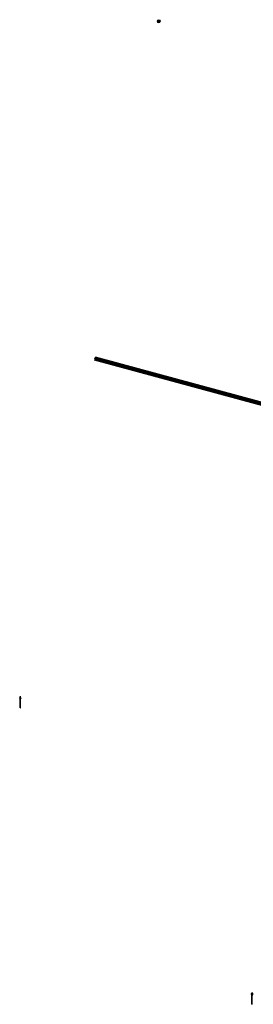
# Model space of a CAD drawing. Extents: x 152558 to 154479, y 462974 to 463683.
# Tile 165 of 256: x 153257 to 153274, y 463512 to 463582. Entities that reach past the tile are written whole.
import ezdxf

# ---------------------------------------------------------------- set-up
doc = ezdxf.new("R2010")
doc.units = 0
doc.header["$LTSCALE"] = 0.2
doc.layers.get('0').update_dxf_attribs({"linetype": 'CONTINUOUS'})
for name, color, linetype, lineweight in [('B-RO-KL-DATA_HULPSTUK_KPN BV-S', 90, 'CONTINUOUS', 25), ('B-RO-KL-DATA_KABELBED_KPN BV-G', 90, 'CONTINUOUS', 100), ('B-RO-KL-ET_LS_GEMEENTE AMERSFOORT-S', 190, 'CONTINUOUS', 25)]:
    doc.layers.add(name, color=color, linetype=linetype, lineweight=lineweight)
doc.styles.add('NLCS-ISO', font='NLCS-ISO.ttf')

# ---------------------------------------------------------------- blocks, each defined once
blk = doc.blocks.new('SKL-WTB_HULP_OVERIG-SO')
at = {"color": 0, "linetype": 'ByBlock', "lineweight": 18}
for points in [[(-0.14, 0.14), (0.14, -0.14)], [(0.14, 0.14), (-0.14, -0.14)]]:
    blk.add_lwpolyline(points, dxfattribs=at)
at = {"color": 0, "linetype": 'ByBlock', "lineweight": 18, "style": 'NLCS-ISO', "flags": 1}
for tag, p in [('TYPE', (1.5, 0)), ('OMSCHRIJVING', (1.5, -3)), ('LABEL', (1.5, -1.5))]:
    blk.add_attdef(tag, p, '', height=1, dxfattribs=at)
blk = doc.blocks.new('SKL-WTB_HULP_MOF-SO')
at = {"linetype": 'ByBlock', "lineweight": 18}
h = blk.add_hatch(color=0, dxfattribs=at)
h.dxf.hatch_style = 1
h.paths.add_polyline_path([(-0.5625, 0, 1), (0.5625, 0, 1)])
at = {"color": 0, "linetype": 'ByBlock', "lineweight": 18}
blk.add_circle((0, 0), 0.5625, dxfattribs=at)
at = {"color": 0, "linetype": 'ByBlock', "lineweight": 18, "style": 'NLCS-ISO', "flags": 1}
for tag, p in [('TYPE', (1.5, 0)), ('OMSCHRIJVING', (1.5, -3)), ('LABEL', (1.5, -1.5))]:
    blk.add_attdef(tag, p, '', height=1, dxfattribs=at)
blk = doc.blocks.new('SKL-ET_LS_MAST-SO')
for p, q in [((-0.05, 2.07), (0.05, 2.07)), ((-0.05, -2), (0.05, -2))]:
    blk.add_line(p, q)
for points in [[(-0.18, 1.76), (-0.22, 1.76), (-0.22, 1.84), (-0.18, 1.84), (-0.18, 1.79)], [(-0.18, 1.49), (-0.22, 1.49), (-0.22, 1.57), (-0.18, 1.57), (-0.18, 1.52)], [(-0.18, 1.79), (-0.05, 1.79)], [(-0.18, 1.76), (-0.05, 1.76)], [(-0.18, 1.52), (-0.05, 1.52)], [(-0.18, 1.49), (-0.05, 1.49)], [(-0.05, -2), (-0.05, 2.07)], [(0.05, -2), (0.05, 2.07)], [(0.18, 1.92), (0.05, 1.92)], [(0.18, 1.89), (0.05, 1.89)], [(0.18, 1.66), (0.05, 1.66)], [(0.18, 1.63), (0.05, 1.63)], [(0.18, 1.39), (0.05, 1.39)], [(0.18, 1.36), (0.05, 1.36)], [(0.18, 1.89), (0.22, 1.89), (0.22, 1.97), (0.18, 1.97), (0.18, 1.92)], [(0.18, 1.63), (0.22, 1.63), (0.22, 1.71), (0.18, 1.71), (0.18, 1.66)], [(0.18, 1.36), (0.22, 1.36), (0.22, 1.44), (0.18, 1.44), (0.18, 1.39)]]:
    blk.add_lwpolyline(points)

msp = doc.modelspace()

# ---------------------------------------------------------------- linework, layer by layer
at = {"layer": 'B-RO-KL-DATA_KABELBED_KPN BV-G', "flags": 128}
msp.add_lwpolyline([(153328.474, 463572.949), (153325.127, 463560.575), (153322.958, 463546.183), (153317.163, 463546.417), (153302.975, 463546.99), (153262.376, 463558.049)], dxfattribs=at)

# ---------------------------------------------------------------- block references
at = {"layer": 'B-RO-KL-DATA_HULPSTUK_KPN BV-S', "xscale": 0.2, "yscale": 0.2, "zscale": 0.2}
for name, p in [('SKL-WTB_HULP_MOF-SO', (153266.9, 463582)), ('SKL-WTB_HULP_OVERIG-SO', (153262.376, 463558.049))]:
    msp.add_blockref(name, p, dxfattribs=at)
at = {"layer": 'B-RO-KL-ET_LS_GEMEENTE AMERSFOORT-S', "xscale": 0.2, "yscale": 0.2, "zscale": 0.2}
for p in [(153257.085, 463533.611), (153273.519, 463512.549)]:
    msp.add_blockref('SKL-ET_LS_MAST-SO', p, dxfattribs=at)

doc.saveas('drawing.dxf')
